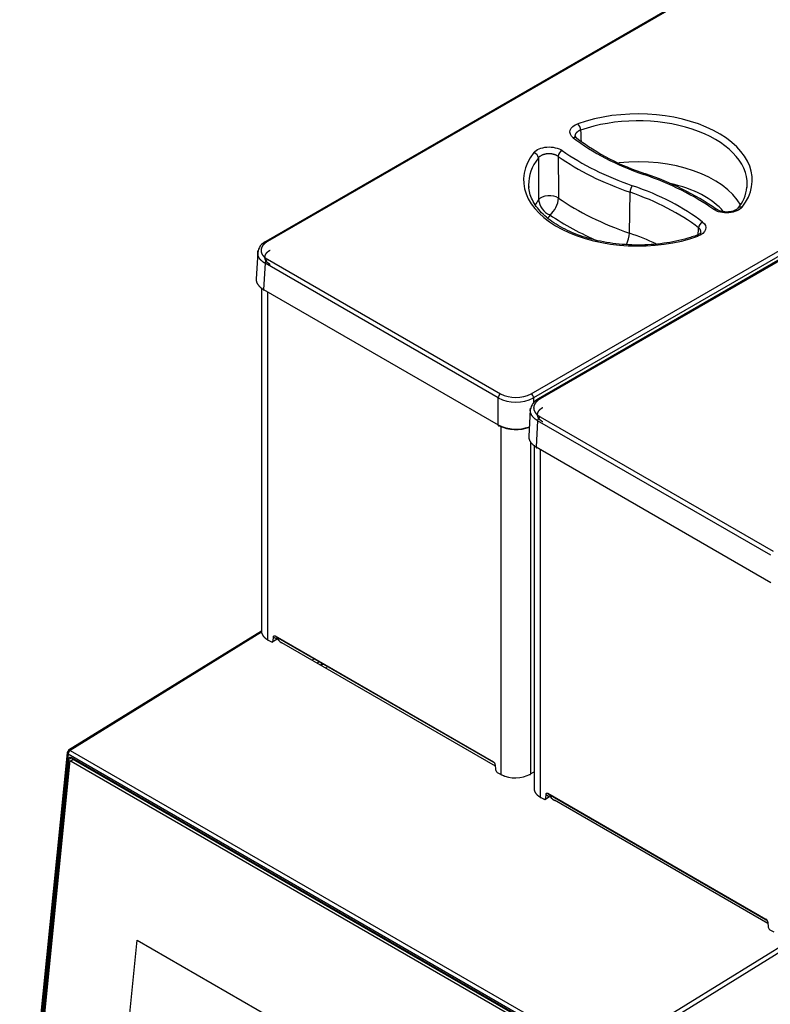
# Model space of a CAD drawing. Header units: millimetres. Extents: x 0 to 287, y 0 to 200.
# Tile 24 of 27: x 207 to 230, y 134 to 163. Entities that reach past the tile are written whole.
import ezdxf

# ---------------------------------------------------------------- set-up
doc = ezdxf.new("R2010")
doc.units = ezdxf.units.MM
doc.layers.add('130.189_BW4C_CTM', color=7, linetype='Continuous')
doc.layers.add('Défaut', color=7, linetype='Continuous')

# ---------------------------------------------------------------- blocks, each defined once
blk = doc.blocks.new('SE3')
at = {"layer": '130.189_BW4C_CTM', "color": 7, "linetype": 'Continuous'}
for p, q in [((243.141, 172.741), (214.799, 156.378)), ((243.191, 172.736), (214.849, 156.373)), ((222.684, 151.85), (251.025, 168.213)), ((251.096, 168.093), (222.754, 151.73)), ((251.237, 168.067), (222.895, 151.704)), ((251.287, 168.062), (222.945, 151.699)), ((224.025, 159.449), (223.984, 159.502)), ((225.598, 156.623), (225.618, 157.837)), ((214.561, 156.048), (214.514, 155.27)), ((214.778, 155.727), (214.731, 154.95)), ((221.701, 151.73), (214.778, 155.727)), ((214.849, 155.847), (221.772, 151.85)), ((214.671, 155.002), (214.671, 144.796)), ((214.731, 154.95), (221.701, 150.926)), ((214.853, 154.878), (214.853, 144.549)), ((224.763, 132.159), (259.281, 153.48)), ((259.355, 153.359), (224.836, 132.038)), ((221.701, 150.926), (221.701, 151.73)), ((222.754, 151.73), (222.754, 151.586)), ((222.657, 151.373), (222.61, 150.596)), ((222.945, 151.172), (229.869, 147.175)), ((221.79, 140.544), (221.79, 150.884)), ((222.875, 151.053), (222.828, 150.276)), ((229.798, 147.056), (222.875, 151.053)), ((222.666, 150.416), (222.666, 140.561)), ((222.768, 150.328), (222.768, 140.121)), ((222.828, 150.276), (229.798, 146.251)), ((222.949, 150.204), (222.949, 139.875)), ((214.671, 144.805), (208.945, 141.268)), ((214.675, 144.772), (208.995, 141.263)), ((214.853, 144.549), (214.967, 144.483)), ((214.989, 144.471), (214.976, 144.479)), ((215.135, 144.561), (214.989, 144.471)), ((215.017, 144.507), (215.027, 144.634)), ((215.026, 144.624), (215.135, 144.561)), ((215.083, 144.661), (221.559, 140.922)), ((215.089, 144.648), (221.565, 140.909)), ((221.618, 140.795), (215.281, 144.454)), ((216.248, 143.979), (216.176, 143.937)), ((216.317, 143.855), (216.389, 143.897)), ((216.49, 143.839), (216.418, 143.797)), ((216.51, 143.827), (216.438, 143.786)), ((216.57, 143.709), (216.642, 143.751)), ((208.926, 141.224), (208.992, 141.265)), ((208.995, 141.263), (224.763, 132.159)), ((208.898, 141.193), (207.492, 127.16)), ((208.927, 141.152), (207.521, 127.119)), ((208.943, 140.994), (207.564, 127.231)), ((208.981, 140.959), (207.607, 127.248)), ((208.92, 141.157), (208.926, 141.224)), ((224.695, 132.049), (208.927, 141.152)), ((209.041, 141.035), (208.943, 140.994)), ((208.981, 140.959), (208.981, 140.923)), ((209.06, 141.004), (209.021, 140.945)), ((209.021, 140.945), (224.535, 131.988)), ((224.585, 132.061), (209.028, 141.042)), ((224.574, 132.047), (209.06, 141.004)), ((207.607, 127.212), (208.981, 140.923)), ((209.248, 140.895), (209.25, 140.914)), ((221.616, 140.83), (221.626, 140.691)), ((210.169, 140.363), (210.172, 140.382)), ((221.675, 140.61), (221.79, 140.544)), ((222.666, 140.561), (222.768, 140.624)), ((222.949, 139.875), (223.064, 139.809)), ((223.086, 139.797), (223.072, 139.804)), ((223.231, 139.887), (223.086, 139.797)), ((223.113, 139.832), (223.123, 139.96)), ((223.122, 139.95), (223.231, 139.887)), ((223.18, 139.987), (229.656, 136.248)), ((223.186, 139.973), (229.662, 136.234)), ((229.714, 136.121), (223.378, 139.779)), ((213.989, 138.178), (213.987, 138.159)), ((214.127, 138.078), (214.129, 138.097)), ((214.393, 137.945), (214.391, 137.926)), ((229.712, 136.156), (229.722, 136.017)), ((229.771, 135.936), (229.886, 135.87)), ((210.188, 127.733), (210.979, 135.629)), ((210.189, 127.733), (210.98, 135.629)), ((210.979, 135.629), (221.784, 129.391))]:
    blk.add_line(p, q, dxfattribs=at)
for centre, radius, start, end in [((228.33, 165.221), 7.2, 233.2768, 251.7537), ((223.394, 150.347), 8.471, 55.5165, 71.5466), ((227.971, 158.09), 1.123, 319.7108, 354.5545), ((223.449, 157.671), 0.549, 185.6937, 247.5248), ((222.776, 157.714), 0.72, 310.0487, 356.0983), ((214.991, 155.988), 0.435, 116.2576, 172.1898), ((222.228, 152.745), 1.005, 243.0181, 296.9819), ((222.228, 152.796), 1.189, 243.7205, 296.2795), ((223.088, 151.314), 0.435, 116.2576, 172.1898), ((222.228, 151.987), 1.184, 243.6017, 290.0279), ((222.228, 151.869), 1.083, 243.0181, 291.9768), ((215.433, 144.76), 0.342, 202.7343, 243.5724), ((221.491, 140.817), 0.126, 5.9668, 56.9028), ((222.212, 141.398), 0.953, 243.6963, 298.502), ((222.213, 141.343), 0.904, 243.6789, 248.7824), ((222.213, 141.343), 0.904, 296.8092, 298.6312), ((223.53, 140.085), 0.342, 202.7343, 243.5724), ((229.587, 136.143), 0.126, 5.9668, 56.9028)]:
    blk.add_arc(centre, radius, start, end, dxfattribs=at)
for centre, major_axis, ratio, start_param, end_param in [((225.852, 158.202), (-3.396, 0), 0.57735, 2.716357, 5.264413), ((225.852, 158.083), (-3.246, 0), 0.57735, 3.123075, 5.264413), ((224.071, 159.749), (-0.05, 0.141), 0.428181, 4.045529, 5.590146), ((223.933, 159.331), (-0.092, -0.119), 0.654096, 3.142313, 4.00996), ((229.751, 161.963), (-7.263, 0), 0.57735, 0.641665, 1.032356), ((223.602, 158.953), (-0.087, -0.122), 0.633151, 3.983482, 5.528099), ((229.781, 161.98), (-7.967, 0), 0.57735, 0.683372, 1.032356), ((225.852, 158.202), (3.396, 0), 0.57735, 2.71539, 5.26564), ((225.852, 158.083), (3.246, 0), 0.57735, 2.71539, 3.16011), ((222.76, 158.89), (-0.118, 0.093), 0.743455, 3.696835, 5.241451), ((1305.664, -292.61), (-776.801, 1138.047), 0.662821, 0.776123, 0.777189), ((1609.631, -287.877), (-1079.779, 1209.172), 0.718858, 0.683932, 0.684837), ((229.781, 161.861), (-8.117, 0), 0.57735, 0.683372, 1.032356), ((225.852, 156.887), (-3.208, 0), 0.57735, 3.452893, 4.888424), ((226.026, 158.241), (-0.049, -0.142), 0.418697, 3.113307, 3.830586), ((221.941, 154.414), (7.967, 0), 0.57735, 0.686457, 1.032356), ((225.852, 158.083), (3.246, 0), 0.57735, 3.16011, 3.185238), ((225.852, 158.083), (3.246, 0), 0.57735, 3.185238, 3.19686), ((225.695, 157.909), (-0.049, -0.142), 0.418697, 3.830586, 5.375202), ((221.971, 154.431), (7.263, 0), 0.57735, 0.645277, 1.032356), ((225.852, 156.569), (-2.808, 0), 0.57735, 3.581504, 4.364189), ((225.852, 158.083), (-3.246, 0), 0.57735, 3.08484, 3.123075), ((225.852, 156.887), (3.208, 0), 0.57735, -3.546114, -3.452858), ((223.225, 157.544), (-0.35, -0.003), 0.536028, 3.82815, 5.873375), ((229.781, 160.665), (-8.156, 0), 0.57735, 0.690722, 1.032356), ((221.971, 154.312), (7.113, 0), 0.57735, 0.645277, 1.032356), ((228.104, 157.207), (-0.086, -0.123), 0.631557, 3.138855, 3.981606), ((221.941, 154.295), (8.117, 0), 0.57735, 0.686457, 0.699342), ((228.945, 157.271), (0.118, -0.093), 0.743781, 2.09893, 3.156896), ((225.852, 156.569), (2.808, 0), 0.57735, -3.516862, -3.44717), ((229.781, 160.347), (-8.555, 0), 0.57735, 0.700436, 0.930988), ((-2196.907, 1100.436), (1952.387, -2054.981), 0.701607, 0.590702, 0.590791), ((227.773, 156.831), (-0.091, -0.119), 0.652326, 4.007584, 5.5522), ((225.393, 156.433), (0.13, 0.378), 0.418697, 4.438169, 5.375202), ((221.971, 153.116), (7.074, 0), 0.57735, 0.894815, 1.032356), ((227.636, 156.412), (0.05, -0.141), 0.429033, 2.448181, 3.143201), ((214.849, 156.291), (0.05, -0.0866), 0.57735, 2.356194, 3.142143), ((214.849, 155.765), (-0.05, -0.0866), 0.57735, 3.926991, 5.462881), ((214.767, 154.969), (0.025, 0.0433), 0.57735, 2.321288, 3.926991), ((221.772, 151.768), (-0.05, -0.0866), 0.57735, 3.926991, 5.462881), ((222.684, 151.768), (0.05, -0.0866), 0.57735, 0.820305, 2.356194), ((222.945, 151.617), (0.05, -0.0866), 0.57735, 2.356194, 3.142143), ((222.945, 151.091), (-0.05, -0.0866), 0.57735, 3.926991, 5.462881), ((221.737, 150.945), (0.025, 0.0433), 0.57735, 2.321288, 3.926991), ((222.863, 150.295), (0.025, 0.0433), 0.57735, 2.321288, 3.926991), ((214.874, 144.561), (0.015, 0.026), 0.57735, 2.356194, 3.926991), ((214.967, 144.54), (-0.035, 0.0607), 0.57735, 2.356804, 3.84028), ((215.104, 144.674), (0.015, 0.026), 0.57735, 2.356194, 3.141593), ((208.997, 141.183), (0.0526, -0.0851), 0.556849, 2.33934, 3.910136), ((208.997, 141.183), (0.05, 0.0866), 0.57735, 0.820305, 2.234021), ((208.997, 141.183), (0.0995, -0.01), 0.502685, 2.410254, 3.98105), ((209.019, 140.95), (0.0431, -0.0989), 0.643408, 2.425216, 3.996013), ((209.016, 140.902), (0.02, -0.0458), 0.643408, 2.425216, 3.996013), ((221.58, 140.935), (0.015, 0.026), 0.57735, 2.356194, 3.961897), ((221.675, 140.668), (-0.035, 0.0607), 0.57735, 0.873327, 2.356804), ((210.289, 139.95), (0.36, 0.624), 0.57735, 1.117557, 1.144446), ((221.811, 140.557), (0.015, 0.026), 0.57735, 2.356194, 3.961897), ((222.645, 140.573), (-0.0158, 0.0255), 0.556849, 2.33934, 3.910136), ((222.97, 139.887), (0.015, 0.026), 0.57735, 2.356194, 3.926991), ((223.064, 139.866), (-0.035, 0.0607), 0.57735, 2.356804, 3.84028), ((223.201, 139.999), (0.015, 0.026), 0.57735, 2.356194, 3.141591), ((213.655, 138.508), (0.09, -0.206), 0.643408, 4.727715, 4.87006), ((213.655, 138.508), (0.09, -0.206), 0.643408, 0, 0.122718), ((213.655, 138.508), (0.09, -0.206), 0.643408, 6.263558, 6.283185), ((229.677, 136.26), (0.015, 0.026), 0.57735, 2.356194, 3.961897), ((229.771, 135.993), (-0.035, 0.0607), 0.57735, 0.873327, 2.356804)]:
    blk.add_ellipse(centre, major_axis=major_axis, ratio=ratio, start_param=start_param, end_param=end_param, dxfattribs=at)
for points, degree, knots in [([(223.933, 159.453), (223.85, 159.517), (223.816, 159.602), (223.868, 159.758), (223.953, 159.83), (224.071, 159.872)], 3, [0, 0, 0, 0, 0.5, 0.5, 1, 1, 1, 1]), ([(224.15, 159.679), (224.144, 159.677), (224.134, 159.673), (224.118, 159.667), (224.103, 159.66), (224.089, 159.652), (224.075, 159.644), (224.061, 159.635), (224.049, 159.625), (224.037, 159.615), (224.026, 159.604), (224.016, 159.593), (224.007, 159.582), (224, 159.57), (223.994, 159.558), (223.989, 159.545), (223.986, 159.533), (223.984, 159.52), (223.983, 159.51), (223.983, 159.503), (223.983, 159.501)], 3, [0, 0, 0, 0, 0.0321415, 0.0649939, 0.0985314, 0.1327231, 0.1675322, 0.2029166, 0.2388289, 0.2752163, 0.3120211, 0.3491812, 0.3866306, 0.4242999, 0.4621172, 0.500009, 0.5379007, 0.5757177, 0.6133866, 0.6325818, 0.6325818, 0.6325818, 0.6325818]), ([(222.76, 159.013), (222.83, 159.103), (222.981, 159.167), (223.32, 159.192), (223.494, 159.152), (223.602, 159.076)], 3, [0, 0, 0, 0, 0.5, 0.5, 1, 1, 1, 1]), ([(223.486, 158.902), (223.482, 158.905), (223.474, 158.91), (223.461, 158.918), (223.447, 158.926), (223.433, 158.933), (223.418, 158.94), (223.403, 158.946), (223.387, 158.952), (223.371, 158.957), (223.354, 158.961), (223.338, 158.965), (223.321, 158.969), (223.305, 158.972), (223.288, 158.974), (223.272, 158.976), (223.256, 158.978), (223.241, 158.979), (223.225, 158.979), (223.211, 158.979), (223.197, 158.979), (223.183, 158.978), (223.166, 158.977), (223.144, 158.975), (223.118, 158.971), (223.09, 158.966), (223.062, 158.959), (223.033, 158.949), (223.005, 158.938), (222.979, 158.925), (222.954, 158.911), (222.932, 158.894), (222.912, 158.877), (222.901, 158.864), (222.896, 158.858)], 3, [0, 0, 0, 0, 0.026199, 0.052519, 0.078903, 0.105291, 0.131621, 0.157833, 0.183864, 0.209655, 0.235146, 0.260279, 0.285001, 0.309259, 0.333006, 0.356198, 0.378793, 0.400756, 0.422054, 0.442659, 0.462546, 0.481697, 0.500093, 0.535849, 0.574296, 0.615283, 0.658605, 0.704004, 0.75117, 0.799746, 0.849338, 0.899527, 0.949887, 1, 1, 1, 1]), ([(227.586, 156.553), (227.524, 156.531), (227.369, 156.479), (227.072, 156.399), (226.713, 156.331), (226.339, 156.286), (225.958, 156.266), (225.576, 156.271), (225.198, 156.302), (224.829, 156.358), (224.474, 156.438), (224.139, 156.54), (223.828, 156.664), (223.545, 156.806), (223.295, 156.965), (223.079, 157.138), (222.902, 157.322), (222.765, 157.514), (222.67, 157.711), (222.619, 157.88), (222.615, 157.972), (222.614, 158.005)], 3, [0, 0, 0, 0, 0.029075, 0.084614, 0.140228, 0.195894, 0.251593, 0.307308, 0.363018, 0.418697, 0.474326, 0.529887, 0.585362, 0.640741, 0.69603, 0.751264, 0.806503, 0.861888, 0.917672, 0.974206, 1, 1, 1, 1]), ([(228.945, 157.393), (228.875, 157.304), (228.725, 157.239), (228.386, 157.213), (228.212, 157.253), (228.104, 157.329)], 3, [0, 0, 0, 0, 0.5, 0.5, 1, 1, 1, 1]), ([(228.826, 157.362), (228.816, 157.351), (228.798, 157.332), (228.746, 157.301), (228.677, 157.274), (228.589, 157.254), (228.486, 157.247), (228.378, 157.256), (228.27, 157.283), (228.22, 157.312), (228.19, 157.33)], 3, [0, 0, 0, 0, 0.09565, 0.199273, 0.311531, 0.43285, 0.563639, 0.701584, 0.846891, 1, 1, 1, 1]), ([(227.773, 156.953), (227.857, 156.889), (227.89, 156.804), (227.839, 156.648), (227.754, 156.576), (227.636, 156.534)], 3, [0, 0, 0, 0, 0.5, 0.5, 1, 1, 1, 1]), ([(227.723, 156.655), (227.724, 156.657), (227.724, 156.663), (227.723, 156.674), (227.721, 156.686), (227.718, 156.699), (227.713, 156.711), (227.707, 156.722), (227.701, 156.733), (227.693, 156.744), (227.684, 156.754), (227.675, 156.764), (227.664, 156.773), (227.657, 156.779), (227.653, 156.782)], 3, [0.5937535, 0.5937535, 0.5937535, 0.5937535, 0.6134057, 0.6508597, 0.6880232, 0.7248301, 0.761218, 0.7971293, 0.8325109, 0.8673152, 0.9015002, 0.9350292, 0.967871, 1, 1, 1, 1]), ([(227.723, 156.656), (227.717, 156.638), (227.706, 156.613), (227.649, 156.578), (227.61, 156.562), (227.586, 156.553)], 3, [0, 0, 0, 0, 0.479733, 0.733545, 1, 1, 1, 1]), ([(214.849, 156.373), (214.804, 156.347), (214.769, 156.317), (214.734, 156.286), (214.709, 156.252), (214.685, 156.219), (214.673, 156.183), (214.66, 156.147), (214.66, 156.11), (214.66, 156.073), (214.673, 156.037), (214.685, 156.001), (214.709, 155.968), (214.733, 155.934), (214.769, 155.903), (214.804, 155.873), (214.849, 155.847)], 2, [0, 0, 0, 0.125, 0.125, 0.25, 0.25, 0.375, 0.375, 0.5, 0.5, 0.625, 0.625, 0.75, 0.75, 0.875, 0.875, 1, 1, 1]), ([(214.778, 155.727), (214.772, 155.731), (214.761, 155.738), (214.744, 155.749), (214.727, 155.76), (214.711, 155.772), (214.696, 155.784), (214.682, 155.796), (214.669, 155.808), (214.656, 155.821), (214.644, 155.834), (214.632, 155.847), (214.622, 155.861), (214.612, 155.875), (214.603, 155.888), (214.595, 155.902), (214.588, 155.916), (214.581, 155.931), (214.576, 155.945), (214.571, 155.96), (214.567, 155.974), (214.564, 155.989), (214.562, 156.003), (214.561, 156.018), (214.56, 156.028), (214.56, 156.033)], 3, [0, 0, 0, 0, 0.0217453, 0.0434898, 0.0652335, 0.0869765, 0.1087187, 0.1304603, 0.1522012, 0.1739415, 0.1956813, 0.2174206, 0.2391593, 0.2608976, 0.2826355, 0.304373, 0.3261102, 0.3478471, 0.3695837, 0.3913201, 0.4130563, 0.4347924, 0.4565283, 0.4782642, 0.5, 0.5, 0.5, 0.5]), ([(214.561, 156.047), (214.561, 156.047), (214.561, 156.052), (214.562, 156.062), (214.564, 156.077), (214.566, 156.088), (214.568, 156.094), (214.568, 156.095)], 3, [0.52157101, 0.52157101, 0.52157101, 0.52157101, 0.52173583, 0.5434717, 0.56520764, 0.58694369, 0.59301258, 0.59301258, 0.59301258, 0.59301258]), ([(214.928, 155.694), (214.891, 155.715), (214.863, 155.739), (214.835, 155.764), (214.815, 155.791), (214.795, 155.818), (214.785, 155.847), (214.775, 155.876), (214.775, 155.906), (214.775, 155.935), (214.785, 155.964), (214.795, 155.993), (214.815, 156.021), (214.835, 156.048), (214.863, 156.072), (214.891, 156.097), (214.928, 156.118)], 2, [0, 0, 0, 0.125, 0.125, 0.25, 0.25, 0.375, 0.375, 0.5, 0.5, 0.625, 0.625, 0.75, 0.75, 0.875, 0.875, 1, 1, 1]), ([(214.514, 155.27), (214.513, 155.265), (214.513, 155.255), (214.514, 155.24), (214.515, 155.226), (214.517, 155.211), (214.52, 155.196), (214.524, 155.182), (214.529, 155.167), (214.534, 155.153), (214.541, 155.139), (214.548, 155.125), (214.556, 155.111), (214.565, 155.097), (214.575, 155.083), (214.585, 155.07), (214.597, 155.057), (214.609, 155.044), (214.621, 155.031), (214.635, 155.019), (214.649, 155.006), (214.664, 154.994), (214.68, 154.983), (214.697, 154.972), (214.714, 154.961), (214.725, 154.954), (214.731, 154.95)], 3, [0.4784295, 0.4784295, 0.4784295, 0.4784295, 0.5, 0.5217353, 0.5434706, 0.5652061, 0.5869416, 0.6086774, 0.6304133, 0.6521495, 0.673886, 0.6956229, 0.7173602, 0.7390979, 0.760836, 0.7825747, 0.804314, 0.8260539, 0.8477944, 0.8695356, 0.8912776, 0.9130203, 0.9347639, 0.9565083, 0.9782537, 1, 1, 1, 1]), ([(222.945, 151.699), (222.9, 151.673), (222.865, 151.642), (222.83, 151.612), (222.806, 151.578), (222.781, 151.544), (222.769, 151.508), (222.756, 151.472), (222.756, 151.435), (222.756, 151.399), (222.769, 151.363), (222.781, 151.327), (222.806, 151.293), (222.83, 151.259), (222.865, 151.229), (222.9, 151.198), (222.945, 151.172)], 2, [0, 0, 0, 0.125, 0.125, 0.25, 0.25, 0.375, 0.375, 0.5, 0.5, 0.625, 0.625, 0.75, 0.75, 0.875, 0.875, 1, 1, 1]), ([(222.657, 151.373), (222.657, 151.373), (222.657, 151.378), (222.658, 151.388), (222.66, 151.402), (222.663, 151.413), (222.664, 151.419), (222.665, 151.421)], 3, [0.52157101, 0.52157101, 0.52157101, 0.52157101, 0.52173583, 0.5434717, 0.56520764, 0.58694369, 0.59301258, 0.59301258, 0.59301258, 0.59301258]), ([(222.875, 151.053), (222.869, 151.056), (222.857, 151.063), (222.84, 151.074), (222.824, 151.086), (222.808, 151.097), (222.793, 151.109), (222.778, 151.122), (222.765, 151.134), (222.752, 151.147), (222.74, 151.16), (222.729, 151.173), (222.718, 151.186), (222.708, 151.2), (222.699, 151.214), (222.691, 151.228), (222.684, 151.242), (222.678, 151.256), (222.672, 151.271), (222.667, 151.285), (222.663, 151.3), (222.66, 151.314), (222.658, 151.329), (222.657, 151.344), (222.657, 151.353), (222.657, 151.358)], 3, [0, 0, 0, 0, 0.0217453, 0.0434898, 0.0652335, 0.0869765, 0.1087187, 0.1304603, 0.1522012, 0.1739415, 0.1956813, 0.2174206, 0.2391593, 0.2608976, 0.2826355, 0.304373, 0.3261102, 0.3478471, 0.3695837, 0.3913201, 0.4130563, 0.4347924, 0.4565283, 0.4782642, 0.5, 0.5, 0.5, 0.5]), ([(223.024, 151.019), (222.988, 151.04), (222.959, 151.065), (222.931, 151.089), (222.911, 151.117), (222.892, 151.144), (222.882, 151.173), (222.872, 151.202), (222.872, 151.231), (222.872, 151.261), (222.882, 151.29), (222.892, 151.319), (222.911, 151.346), (222.931, 151.373), (222.959, 151.398), (222.988, 151.423), (223.024, 151.444)], 2, [0, 0, 0, 0.125, 0.125, 0.25, 0.25, 0.375, 0.375, 0.5, 0.5, 0.625, 0.625, 0.75, 0.75, 0.875, 0.875, 1, 1, 1]), ([(222.61, 150.595), (222.61, 150.59), (222.609, 150.581), (222.61, 150.566), (222.611, 150.551), (222.613, 150.537), (222.616, 150.522), (222.62, 150.507), (222.625, 150.493), (222.631, 150.479), (222.637, 150.464), (222.644, 150.45), (222.652, 150.436), (222.661, 150.423), (222.671, 150.409), (222.682, 150.396), (222.693, 150.382), (222.705, 150.369), (222.718, 150.357), (222.731, 150.344), (222.746, 150.332), (222.761, 150.32), (222.776, 150.308), (222.793, 150.297), (222.81, 150.286), (222.822, 150.279), (222.828, 150.276)], 3, [0.4784295, 0.4784295, 0.4784295, 0.4784295, 0.5, 0.5217353, 0.5434706, 0.5652061, 0.5869416, 0.6086774, 0.6304133, 0.6521495, 0.673886, 0.6956229, 0.7173602, 0.7390979, 0.760836, 0.7825747, 0.804314, 0.8260539, 0.8477944, 0.8695356, 0.8912776, 0.9130203, 0.9347639, 0.9565083, 0.9782537, 1, 1, 1, 1]), ([(214.671, 144.808), (214.671, 144.808), (214.671, 144.804), (214.671, 144.796), (214.672, 144.785), (214.674, 144.774), (214.676, 144.763), (214.678, 144.752), (214.681, 144.742), (214.685, 144.731), (214.689, 144.721), (214.693, 144.711), (214.698, 144.701), (214.703, 144.692), (214.708, 144.682), (214.714, 144.673), (214.72, 144.664), (214.727, 144.655), (214.734, 144.647), (214.741, 144.638), (214.749, 144.63), (214.756, 144.622), (214.764, 144.614), (214.772, 144.607), (214.781, 144.6), (214.789, 144.593), (214.798, 144.586), (214.807, 144.579), (214.816, 144.573), (214.825, 144.567), (214.834, 144.561), (214.843, 144.555), (214.85, 144.551), (214.853, 144.549)], 3, [0.5000502, 0.5000502, 0.5000502, 0.5000502, 0.5011511, 0.5206026, 0.5398593, 0.5589213, 0.5777885, 0.5964609, 0.6149386, 0.6332216, 0.6513098, 0.6692033, 0.6869021, 0.7044061, 0.7217155, 0.7388302, 0.7557501, 0.7724754, 0.7890061, 0.805342, 0.8214833, 0.83743, 0.853182, 0.8687394, 0.8841022, 0.8992704, 0.914244, 0.929023, 0.9436075, 0.9579974, 0.9721928, 0.9861936, 1, 1, 1, 1]), ([(222.768, 140.133), (222.768, 140.133), (222.768, 140.129), (222.768, 140.121), (222.769, 140.11), (222.77, 140.099), (222.772, 140.088), (222.775, 140.078), (222.778, 140.067), (222.781, 140.057), (222.785, 140.047), (222.789, 140.037), (222.794, 140.027), (222.799, 140.017), (222.805, 140.008), (222.811, 139.998), (222.817, 139.989), (222.823, 139.981), (222.83, 139.972), (222.837, 139.964), (222.845, 139.956), (222.853, 139.948), (222.86, 139.94), (222.869, 139.932), (222.877, 139.925), (222.886, 139.918), (222.894, 139.911), (222.903, 139.905), (222.912, 139.898), (222.921, 139.892), (222.93, 139.886), (222.94, 139.88), (222.946, 139.877), (222.949, 139.875)], 3, [0.5000502, 0.5000502, 0.5000502, 0.5000502, 0.5011511, 0.5206026, 0.5398593, 0.5589213, 0.5777885, 0.5964609, 0.6149386, 0.6332216, 0.6513098, 0.6692033, 0.6869021, 0.7044061, 0.7217155, 0.7388302, 0.7557501, 0.7724754, 0.7890061, 0.805342, 0.8214833, 0.83743, 0.853182, 0.8687394, 0.8841022, 0.8992704, 0.914244, 0.929023, 0.9436075, 0.9579974, 0.9721928, 0.9861936, 1, 1, 1, 1])]:
    blk.add_open_spline(points, degree=degree, knots=knots, dxfattribs=at)
for points in [[(224.15, 159.679), (224.155, 159.567), (224.161, 159.455), (224.166, 159.344)], [(214.56, 156.033), (214.56, 156.038), (214.56, 156.042), (214.561, 156.047)], [(222.657, 151.358), (222.657, 151.363), (222.657, 151.368), (222.657, 151.373)], [(215.027, 144.634), (215.029, 144.666), (215.054, 144.678), (215.083, 144.661)], [(223.123, 139.96), (223.126, 139.992), (223.151, 140.004), (223.18, 139.987)]]:
    blk.add_open_spline(points, degree=3, dxfattribs=at)

msp = doc.modelspace()

# ---------------------------------------------------------------- block references
at = {"layer": 'Défaut'}
msp.add_blockref('SE3', (0, 0), dxfattribs=at)

doc.saveas('drawing.dxf')
